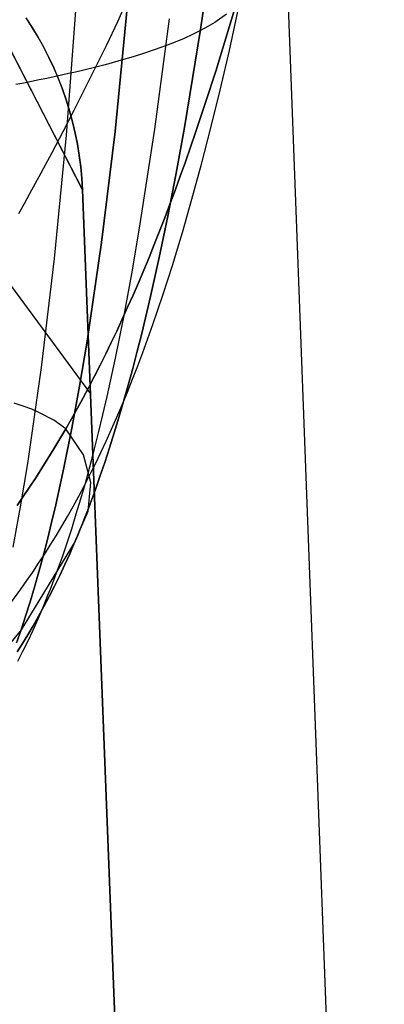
# Model space of a CAD drawing. Header units: millimetres. Extents: x -273 to 273, y -240 to 302.
# Tile 199 of 256: x 252.72 to 254.94, y -227.29 to -221.29. Entities that reach past the tile are written whole.
import ezdxf

# ---------------------------------------------------------------- set-up
doc = ezdxf.new("R2010")
doc.units = ezdxf.units.MM
doc.header["$MEASUREMENT"] = 0
doc.layers.add('IGES level 1', color=7, linetype='Continuous', true_color=0x3e413d)
doc.layers.add('IGES level 2', color=7, linetype='Continuous', true_color=0x008000)

msp = doc.modelspace()

# ---------------------------------------------------------------- linework, layer by layer
at = {"layer": 'IGES level 1'}
for p, q in [((238.5804, -194.1947, 430.5326), (253.0979, -222.3234, 6)), ((253.0979, -222.3234, 6), (238.5804, -194.1947, 430.5326)), ((238.9246, -204.2629, 430.7447), (253.1468, -223.5681, 6)), ((254.9413, -236.7348, 143.3227), (253.7683, -205.6394, 143.1094)), ((252.7537, -221.2751, 6), (252.7919, -221.3336, 6)), ((252.7921, -221.3334, 5.9999), (252.7539, -221.2749, 5.9999)), ((252.7919, -221.3336, 6), (252.828, -221.3934, 6)), ((252.8282, -221.3932, 5.9999), (252.7921, -221.3334, 5.9999)), ((252.828, -221.3934, 6), (252.862, -221.4544, 6)), ((252.8622, -221.4543, 5.9999), (252.8282, -221.3932, 5.9999)), ((252.862, -221.4544, 6), (252.8939, -221.5165, 6)), ((252.894, -221.5164, 5.9999), (252.8622, -221.4543, 5.9999)), ((252.8939, -221.5165, 6), (252.9236, -221.5798, 6)), ((252.9237, -221.5797, 5.9999), (252.894, -221.5164, 5.9999)), ((252.9236, -221.5798, 6), (252.951, -221.644, 6)), ((252.9512, -221.6439, 5.9999), (252.9237, -221.5797, 5.9999)), ((252.951, -221.644, 6), (252.9763, -221.7092, 6)), ((252.9764, -221.7091, 5.9999), (252.9512, -221.6439, 5.9999)), ((252.9763, -221.7092, 6), (252.9992, -221.7751, 6)), ((252.9993, -221.7751, 5.9999), (252.9764, -221.7091, 5.9999)), ((252.9992, -221.7751, 6), (253.0198, -221.8419, 6)), ((253.0199, -221.8418, 5.9999), (252.9993, -221.7751, 5.9999)), ((253.0198, -221.8419, 6), (253.0381, -221.9093, 6)), ((253.0382, -221.9092, 5.9999), (253.0199, -221.8418, 5.9999)), ((253.0381, -221.9093, 6), (253.0541, -221.9773, 6)), ((253.0542, -221.9773, 6), (253.0382, -221.9092, 5.9999)), ((253.0541, -221.9773, 6), (253.0676, -222.0458, 6)), ((253.0677, -222.0458, 6), (253.0542, -221.9773, 6)), ((253.0676, -222.0458, 6), (253.0788, -222.1148, 6)), ((253.0789, -222.1148, 6), (253.0677, -222.0458, 6)), ((253.0788, -222.1148, 6), (253.0876, -222.1841, 6)), ((253.0876, -222.1841, 6), (253.0789, -222.1148, 6)), ((253.0876, -222.1841, 6), (253.0939, -222.2537, 6)), ((253.094, -222.2536, 6), (253.0876, -222.1841, 6)), ((253.0939, -222.2537, 6), (253.0979, -222.3234, 6)), ((253.0979, -222.3234, 6), (253.094, -222.2536, 6)), ((253.0979, -222.3234, 6), (253.5027, -232.6225, 6)), ((253.5027, -232.6225, 6), (253.0979, -222.3234, 6))]:
    msp.add_line(p, q, dxfattribs=at)
at = {"layer": 'IGES level 2', "color": 31, "true_color": 0xfabe47}
for p, q in [((253.0008, -221.9909, 575.8044), (253.1332, -220.2069, 575.7538)), ((253.2985, -221.9688, 579.2035), (253.4535, -220.3759, 579.1879)), ((253.4535, -220.3759, 579.1879), (253.2985, -221.9688, 579.2035)), ((253.8197, -221.3461, 585.1629), (253.9156, -220.6894, 585.1848)), ((253.9156, -220.6894, 585.1848), (253.8197, -221.3461, 585.1629)), ((253.9953, -221.4744, 589.888), (254.1065, -220.9626, 589.9348)), ((253.3152, -221.2963, 598.012), (253.3835, -221.1422, 598.055)), ((253.9121, -221.5989, 593.4735), (254.0342, -221.1977, 593.5388)), ((254.0342, -221.1977, 593.5388), (253.9121, -221.5989, 593.4735)), ((253.9774, -221.2511, 594.2789), (253.9057, -221.3026, 594.9593)), ((253.2478, -221.4389, 597.969), (253.3152, -221.2963, 598.012)), ((253.5407, -221.9528, 582.3206), (253.6303, -221.2804, 582.3317)), ((253.9057, -221.3026, 594.9593), (253.8643, -221.3276, 595.278)), ((253.7709, -221.3763, 595.8736), (253.7189, -221.4, 596.1512)), ((253.7211, -221.9436, 585.1359), (253.8197, -221.3461, 585.1629)), ((253.8197, -221.3461, 585.1629), (253.7211, -221.9436, 585.1359)), ((253.8194, -221.3522, 595.5826), (253.7709, -221.3763, 595.8736)), ((253.8643, -221.3276, 595.278), (253.8194, -221.3522, 595.5826)), ((253.0475, -221.8387, 597.839), (253.2478, -221.4389, 597.969)), ((253.6634, -221.4232, 596.4157), (253.6045, -221.446, 596.6674)), ((253.7189, -221.4, 596.1512), (253.6634, -221.4232, 596.4157)), ((253.4765, -221.4905, 597.1337), (253.4075, -221.5121, 597.3489)), ((253.5422, -221.4684, 596.9066), (253.4765, -221.4905, 597.1337)), ((253.6045, -221.446, 596.6674), (253.5422, -221.4684, 596.9066)), ((253.939, -221.7152, 589.8625), (253.9953, -221.4744, 589.888)), ((253.2596, -221.5542, 597.7448), (253.2207, -221.5645, 597.8368)), ((253.3352, -221.5333, 597.5525), (253.2596, -221.5542, 597.7448)), ((253.4075, -221.5121, 597.3489), (253.3352, -221.5333, 597.5525)), ((253.014, -221.6148, 598.2572), (252.9703, -221.6245, 598.3335)), ((253.0569, -221.6049, 598.1783), (253.014, -221.6148, 598.2572)), ((253.099, -221.5949, 598.0968), (253.0569, -221.6049, 598.1783)), ((253.1403, -221.5849, 598.0128), (253.099, -221.5949, 598.0968)), ((253.1809, -221.5747, 597.9262), (253.1403, -221.5849, 598.0128)), ((253.2207, -221.5645, 597.8368), (253.1809, -221.5747, 597.9262)), ((253.8506, -221.79, 593.4384), (253.9121, -221.5989, 593.4735)), ((253.9121, -221.5989, 593.4735), (253.8506, -221.79, 593.4384)), ((252.7407, -221.6723, 598.6789), (252.6926, -221.6816, 598.7409)), ((252.7881, -221.6629, 598.6145), (252.7407, -221.6723, 598.6789)), ((252.8348, -221.6534, 598.5479), (252.7881, -221.6629, 598.6145)), ((252.8807, -221.6439, 598.4788), (252.8348, -221.6534, 598.5479)), ((252.9259, -221.6343, 598.4074), (252.8807, -221.6439, 598.4788)), ((252.9703, -221.6245, 598.3335), (252.9259, -221.6343, 598.4074)), ((253.8823, -221.9464, 589.8346), (253.939, -221.7152, 589.8625)), ((253.7889, -221.9749, 593.4006), (253.8506, -221.79, 593.4384)), ((253.8506, -221.79, 593.4384), (253.7889, -221.9749, 593.4006)), ((252.9806, -221.9679, 597.7929), (253.0475, -221.8387, 597.839)), ((252.9135, -222.0953, 597.7436), (252.9806, -221.9679, 597.7929)), ((253.2147, -222.6446, 579.203), (253.2985, -221.9688, 579.2035)), ((253.2985, -221.9688, 579.2035), (253.2147, -222.6446, 579.203)), ((253.4475, -222.5584, 582.301), (253.5407, -221.9528, 582.3206)), ((253.6707, -222.2212, 585.1188), (253.7211, -221.9436, 585.1359)), ((253.7211, -221.9436, 585.1359), (253.6707, -222.2212, 585.1188)), ((253.7267, -222.1539, 593.3589), (253.7889, -221.9749, 593.4006)), ((253.7889, -221.9749, 593.4006), (253.7267, -222.1539, 593.3589)), ((253.825, -222.1681, 589.8033), (253.8823, -221.9464, 589.8346)), ((252.9273, -222.7425, 575.8237), (253.0008, -221.9909, 575.8044)), ((252.8461, -222.221, 597.6901), (252.9135, -222.0953, 597.7436)), ((253.6954, -222.2413, 593.3364), (253.7267, -222.1539, 593.3589)), ((253.7267, -222.1539, 593.3589), (253.6954, -222.2413, 593.3364)), ((252.8121, -222.2833, 597.6615), (252.8461, -222.221, 597.6901)), ((253.6194, -222.4852, 585.0985), (253.6707, -222.2212, 585.1188)), ((253.6707, -222.2212, 585.1188), (253.6194, -222.4852, 585.0985)), ((253.7671, -222.3807, 589.768), (253.825, -222.1681, 589.8033)), ((253.664, -222.3272, 593.3126), (253.6954, -222.2413, 593.3364)), ((253.6954, -222.2413, 593.3364), (253.664, -222.3272, 593.3126)), ((252.7781, -222.3452, 597.6315), (252.8121, -222.2833, 597.6615)), ((253.6325, -222.4117, 593.2873), (253.664, -222.3272, 593.3126)), ((253.664, -222.3272, 593.3126), (253.6325, -222.4117, 593.2873)), ((252.7438, -222.4067, 597.5998), (252.7781, -222.3452, 597.6315)), ((253.7085, -222.5844, 589.7277), (253.7671, -222.3807, 589.768)), ((252.7095, -222.4679, 597.5665), (252.7438, -222.4067, 597.5998)), ((253.6009, -222.4948, 593.2606), (253.6325, -222.4117, 593.2873)), ((253.6325, -222.4117, 593.2873), (253.6009, -222.4948, 593.2606)), ((253.5673, -222.736, 585.0744), (253.6194, -222.4852, 585.0985)), ((253.6194, -222.4852, 585.0985), (253.5673, -222.736, 585.0744)), ((253.569, -222.5766, 593.2321), (253.6009, -222.4948, 593.2606)), ((253.6009, -222.4948, 593.2606), (253.569, -222.5766, 593.2321)), ((253.3994, -222.8373, 582.2866), (253.4475, -222.5584, 582.301)), ((253.5371, -222.6571, 593.202), (253.569, -222.5766, 593.2321)), ((253.569, -222.5766, 593.2321), (253.5371, -222.6571, 593.202)), ((253.679, -222.683, 589.7055), (253.7085, -222.5844, 589.7277)), ((253.1264, -223.2464, 579.1926), (253.2147, -222.6446, 579.203)), ((253.2147, -222.6446, 579.203), (253.1264, -223.2464, 579.1926)), ((253.5049, -222.7363, 593.1699), (253.5371, -222.6571, 593.202)), ((253.5371, -222.6571, 593.202), (253.5049, -222.7363, 593.1699)), ((253.6492, -222.7795, 589.6817), (253.679, -222.683, 589.7055)), ((252.8486, -223.408, 575.8358), (252.9273, -222.7425, 575.8237)), ((253.4726, -222.8142, 593.1358), (253.5049, -222.7363, 593.1699)), ((253.5049, -222.7363, 593.1699), (253.4726, -222.8142, 593.1358)), ((253.5143, -222.9741, 585.0457), (253.5673, -222.736, 585.0744)), ((253.5673, -222.736, 585.0744), (253.5143, -222.9741, 585.0457)), ((253.4401, -222.8908, 593.0996), (253.4726, -222.8142, 593.1358)), ((253.4726, -222.8142, 593.1358), (253.4401, -222.8908, 593.0996)), ((253.6193, -222.8739, 589.6562), (253.6492, -222.7795, 589.6817)), ((253.3504, -223.101, 582.2685), (253.3994, -222.8373, 582.2866)), ((253.5892, -222.9663, 589.6291), (253.6193, -222.8739, 589.6562)), ((253.4074, -222.9662, 593.0611), (253.4401, -222.8908, 593.0996)), ((253.4401, -222.8908, 593.0996), (253.4074, -222.9662, 593.0611)), ((253.3744, -223.0404, 593.0203), (253.4074, -222.9662, 593.0611)), ((253.4074, -222.9662, 593.0611), (253.3744, -223.0404, 593.0203)), ((253.4604, -223.1999, 585.0119), (253.5143, -222.9741, 585.0457)), ((253.5143, -222.9741, 585.0457), (253.4604, -223.1999, 585.0119)), ((253.5589, -223.0566, 589.6), (253.5892, -222.9663, 589.6291)), ((253.3413, -223.1133, 592.977), (253.3744, -223.0404, 593.0203)), ((253.3744, -223.0404, 593.0203), (253.3413, -223.1133, 592.977)), ((253.5284, -223.145, 589.569), (253.5589, -223.0566, 589.6)), ((253.3003, -223.35, 582.2462), (253.3504, -223.101, 582.2685)), ((253.308, -223.1852, 592.9311), (253.3413, -223.1133, 592.977)), ((253.3413, -223.1133, 592.977), (253.308, -223.1852, 592.9311)), ((253.4977, -223.2314, 589.536), (253.5284, -223.145, 589.569)), ((253.2744, -223.2558, 592.8825), (253.308, -223.1852, 592.9311)), ((253.308, -223.1852, 592.9311), (253.2744, -223.2558, 592.8825)), ((253.4331, -223.3082, 584.9929), (253.4604, -223.1999, 585.0119)), ((253.4604, -223.1999, 585.0119), (253.4331, -223.3082, 584.9929)), ((253.4668, -223.3159, 589.5008), (253.4977, -223.2314, 589.536)), ((253.0806, -223.521, 579.1826), (253.1264, -223.2464, 579.1926)), ((253.1264, -223.2464, 579.1926), (253.0806, -223.521, 579.1826)), ((253.2406, -223.3253, 592.8311), (253.2744, -223.2558, 592.8825)), ((253.2744, -223.2558, 592.8825), (253.2406, -223.3253, 592.8311)), ((253.2065, -223.3938, 592.7767), (253.2406, -223.3253, 592.8311)), ((253.2406, -223.3253, 592.8311), (253.2065, -223.3938, 592.7767)), ((253.2491, -223.5848, 582.2191), (253.3003, -223.35, 582.2462)), ((253.4055, -223.4136, 584.9723), (253.4331, -223.3082, 584.9929)), ((253.4331, -223.3082, 584.9929), (253.4055, -223.4136, 584.9723)), ((253.4356, -223.3985, 589.4633), (253.4668, -223.3159, 589.5008)), ((252.7646, -223.9931, 575.8384), (252.8486, -223.408, 575.8358)), ((253.1722, -223.4611, 592.7192), (253.2065, -223.3938, 592.7767)), ((253.2065, -223.3938, 592.7767), (253.1722, -223.4611, 592.7192)), ((253.3777, -223.5162, 584.9501), (253.4055, -223.4136, 584.9723)), ((253.4055, -223.4136, 584.9723), (253.3777, -223.5162, 584.9501)), ((253.4042, -223.4792, 589.4235), (253.4356, -223.3985, 589.4633)), ((253.1376, -223.5274, 592.6586), (253.1722, -223.4611, 592.7192)), ((253.1722, -223.4611, 592.7192), (253.1376, -223.5274, 592.6586)), ((253.3725, -223.5582, 589.3811), (253.4042, -223.4792, 589.4235)), ((253.0335, -223.7788, 579.1688), (253.0806, -223.521, 579.1826)), ((253.0806, -223.521, 579.1826), (253.0335, -223.7788, 579.1688)), ((253.1027, -223.5927, 592.5946), (253.1376, -223.5274, 592.6586)), ((253.1376, -223.5274, 592.6586), (253.1027, -223.5927, 592.5946)), ((253.3496, -223.6159, 584.9262), (253.3777, -223.5162, 584.9501)), ((253.3777, -223.5162, 584.9501), (253.3496, -223.6159, 584.9262)), ((253.0676, -223.6569, 592.5272), (253.1027, -223.5927, 592.5946)), ((253.1027, -223.5927, 592.5946), (253.0676, -223.6569, 592.5272)), ((253.2231, -223.697, 582.2035), (253.2491, -223.5848, 582.2191)), ((253.3407, -223.6353, 589.3363), (253.3725, -223.5582, 589.3811)), ((252.7369, -223.6438, 594.3051), (252.6818, -223.626, 594.5798)), ((252.7887, -223.6631, 594.0178), (252.7369, -223.6438, 594.3051)), ((252.8371, -223.6839, 593.7175), (252.7887, -223.6631, 594.0178)), ((253.0321, -223.7202, 592.4563), (253.0676, -223.6569, 592.5272)), ((253.0676, -223.6569, 592.5272), (253.0321, -223.7202, 592.4563)), ((253.3085, -223.7108, 589.2887), (253.3407, -223.6353, 589.3363)), ((253.3213, -223.7128, 584.9005), (253.3496, -223.6159, 584.9262)), ((253.3496, -223.6159, 584.9262), (253.3213, -223.7128, 584.9005)), ((252.9237, -223.7299, 593.0771), (252.8371, -223.6839, 593.7175)), ((252.9964, -223.7825, 592.3817), (253.0321, -223.7202, 592.4563)), ((253.0321, -223.7202, 592.4563), (252.9964, -223.7825, 592.3817)), ((253.1968, -223.8058, 582.1866), (253.2231, -223.697, 582.2035)), ((253.2761, -223.7845, 589.2383), (253.3085, -223.7108, 589.2887)), ((253.2927, -223.807, 584.873), (253.3213, -223.7128, 584.9005)), ((253.3213, -223.7128, 584.9005), (253.2927, -223.807, 584.873)), ((252.9964, -223.7825, 592.3817), (252.9237, -223.7299, 593.0771)), ((252.9604, -223.8438, 592.3034), (252.9964, -223.7825, 592.3817)), ((252.9964, -223.7825, 592.3817), (252.9604, -223.8438, 592.3034)), ((252.9852, -224.0205, 579.151), (253.0335, -223.7788, 579.1688)), ((253.0335, -223.7788, 579.1688), (252.9852, -224.0205, 579.151)), ((253.1044, -223.9415, 590.431), (252.9964, -223.7825, 592.3817)), ((253.2598, -223.8207, 589.2121), (253.2761, -223.7845, 589.2383)), ((252.924, -223.9042, 592.2212), (252.9604, -223.8438, 592.3034)), ((252.9604, -223.8438, 592.3034), (252.924, -223.9042, 592.2212)), ((253.1702, -223.9113, 582.1682), (253.1968, -223.8058, 582.1866)), ((253.2434, -223.8565, 589.1851), (253.2598, -223.8207, 589.2121)), ((253.2638, -223.8985, 584.8436), (253.2927, -223.807, 584.873)), ((253.2927, -223.807, 584.873), (253.2638, -223.8985, 584.8436)), ((252.8873, -223.9638, 592.1352), (252.924, -223.9042, 592.2212)), ((252.924, -223.9042, 592.2212), (252.8873, -223.9638, 592.1352)), ((253.2105, -223.9269, 589.1289), (253.227, -223.8919, 589.1574)), ((253.227, -223.8919, 589.1574), (253.2434, -223.8565, 589.1851)), ((253.2347, -223.9874, 584.8121), (253.2638, -223.8985, 584.8436)), ((253.2638, -223.8985, 584.8436), (253.2347, -223.9874, 584.8121)), ((252.8503, -224.0225, 592.0454), (252.8873, -223.9638, 592.1352)), ((252.8873, -223.9638, 592.1352), (252.8503, -224.0225, 592.0454)), ((253.15, -224.1089, 588.4786), (253.1044, -223.9415, 590.431)), ((253.1433, -224.0136, 582.1482), (253.1702, -223.9113, 582.1682)), ((253.1773, -223.9956, 589.0696), (253.1939, -223.9614, 589.0996)), ((253.1939, -223.9614, 589.0996), (253.2105, -223.9269, 589.1289)), ((252.7206, -224.2572, 575.8353), (252.7646, -223.9931, 575.8384)), ((252.813, -224.0805, 591.9517), (252.8503, -224.0225, 592.0454)), ((252.8503, -224.0225, 592.0454), (252.813, -224.0805, 591.9517)), ((252.9356, -224.2467, 579.1285), (252.9852, -224.0205, 579.151)), ((252.9852, -224.0205, 579.151), (252.9356, -224.2467, 579.1285)), ((253.1162, -224.1126, 582.1267), (253.1433, -224.0136, 582.1482)), ((253.1606, -224.0294, 589.0388), (253.1773, -223.9956, 589.0696)), ((253.2053, -224.0737, 584.7786), (253.2347, -223.9874, 584.8121)), ((253.2347, -223.9874, 584.8121), (253.2053, -224.0737, 584.7786)), ((252.7753, -224.1376, 591.8541), (252.813, -224.0805, 591.9517)), ((252.813, -224.0805, 591.9517), (252.7753, -224.1376, 591.8541)), ((253.11, -224.1285, 588.9414), (253.1438, -224.0628, 589.0071)), ((253.1438, -224.0628, 589.0071), (253.1606, -224.0294, 589.0388)), ((253.1756, -224.1574, 584.7428), (253.2053, -224.0737, 584.7786)), ((253.2053, -224.0737, 584.7786), (253.1756, -224.1574, 584.7428)), ((252.7373, -224.1941, 591.7526), (252.7753, -224.1376, 591.8541)), ((252.7753, -224.1376, 591.8541), (252.7373, -224.1941, 591.7526)), ((253.0759, -224.1926, 588.8724), (253.11, -224.1285, 588.9414)), ((253.0887, -224.2086, 582.1034), (253.1162, -224.1126, 582.1267)), ((253.1331, -224.2846, 586.5264), (253.15, -224.1089, 588.4786)), ((252.699, -224.2498, 591.6473), (252.7373, -224.1941, 591.7526)), ((252.7373, -224.1941, 591.7526), (252.699, -224.2498, 591.6473)), ((253.0416, -224.2553, 588.8003), (253.0759, -224.1926, 588.8724)), ((253.1456, -224.2387, 584.7048), (253.1756, -224.1574, 584.7428)), ((253.1756, -224.1574, 584.7428), (253.1456, -224.2387, 584.7048)), ((252.6751, -224.5035, 575.8291), (252.7206, -224.2572, 575.8353)), ((252.9103, -224.3542, 579.1155), (252.9356, -224.2467, 579.1285)), ((252.9356, -224.2467, 579.1285), (252.9103, -224.3542, 579.1155)), ((253.007, -224.3165, 588.7252), (253.0416, -224.2553, 588.8003)), ((253.0609, -224.3015, 582.0785), (253.0887, -224.2086, 582.1034)), ((253.1304, -224.2784, 584.685), (253.1456, -224.2387, 584.7048)), ((253.1456, -224.2387, 584.7048), (253.1304, -224.2784, 584.685)), ((252.9722, -224.3764, 588.6471), (253.007, -224.3165, 588.7252)), ((253.0329, -224.3914, 582.0517), (253.0609, -224.3015, 582.0785)), ((253.0538, -224.4682, 584.5765), (253.1331, -224.2846, 586.5264)), ((253.1, -224.3561, 584.6434), (253.1153, -224.3176, 584.6645)), ((253.1153, -224.3176, 584.6645), (253.1, -224.3561, 584.6434)), ((253.1153, -224.3176, 584.6645), (253.1304, -224.2784, 584.685)), ((253.1304, -224.2784, 584.685), (253.1153, -224.3176, 584.6645)), ((252.8847, -224.458, 579.1011), (252.9103, -224.3542, 579.1155)), ((252.9103, -224.3542, 579.1155), (252.8847, -224.458, 579.1011)), ((252.9371, -224.4349, 588.5661), (252.9722, -224.3764, 588.6471)), ((253.0847, -224.3941, 584.6218), (253.1, -224.3561, 584.6434)), ((253.1, -224.3561, 584.6434), (253.0847, -224.3941, 584.6218)), ((252.9018, -224.4921, 588.4824), (252.9371, -224.4349, 588.5661)), ((253.0045, -224.4783, 582.0231), (253.0329, -224.3914, 582.0517)), ((253.0538, -224.4682, 584.5765), (253.0692, -224.4314, 584.5995)), ((253.0692, -224.4314, 584.5995), (253.0538, -224.4682, 584.5765)), ((253.0692, -224.4314, 584.5995), (253.0847, -224.3941, 584.6218)), ((253.0847, -224.3941, 584.6218), (253.0692, -224.4314, 584.5995)), ((253.0538, -224.4682, 584.5765), (252.7241, -225.0081, 578.985)), ((252.8588, -224.5582, 579.0854), (252.8847, -224.458, 579.1011)), ((252.8847, -224.458, 579.1011), (252.8588, -224.5582, 579.0854)), ((252.8663, -224.548, 588.3961), (252.9018, -224.4921, 588.4824)), ((252.9758, -224.5624, 581.9925), (253.0045, -224.4783, 582.0231)), ((253.0225, -224.5401, 584.5287), (253.0382, -224.5044, 584.5529)), ((253.0382, -224.5044, 584.5529), (253.0225, -224.5401, 584.5287)), ((253.0382, -224.5044, 584.5529), (253.0538, -224.4682, 584.5765)), ((253.0538, -224.4682, 584.5765), (253.0382, -224.5044, 584.5529)), ((252.8306, -224.6027, 588.3071), (252.8663, -224.548, 588.3961)), ((252.8325, -224.6549, 579.0683), (252.8588, -224.5582, 579.0854)), ((252.8588, -224.5582, 579.0854), (252.8325, -224.6549, 579.0683)), ((252.9468, -224.6436, 581.96), (252.9758, -224.5624, 581.9925)), ((253.0068, -224.5752, 584.5039), (253.0225, -224.5401, 584.5287)), ((253.0225, -224.5401, 584.5287), (253.0068, -224.5752, 584.5039)), ((252.7948, -224.6561, 588.2158), (252.8306, -224.6027, 588.3071)), ((252.9593, -224.6772, 584.4258), (252.9911, -224.6097, 584.4784)), ((252.9911, -224.6097, 584.4784), (252.9593, -224.6772, 584.4258)), ((252.9911, -224.6097, 584.4784), (253.0068, -224.5752, 584.5039)), ((253.0068, -224.5752, 584.5039), (252.9911, -224.6097, 584.4784)), ((252.7588, -224.7084, 588.122), (252.7948, -224.6561, 588.2158)), ((252.8059, -224.7482, 579.0498), (252.8325, -224.6549, 579.0683)), ((252.8325, -224.6549, 579.0683), (252.8059, -224.7482, 579.0498)), ((252.9175, -224.7221, 581.9254), (252.9468, -224.6436, 581.96)), ((252.9273, -224.7425, 584.3709), (252.9593, -224.6772, 584.4258)), ((252.9593, -224.6772, 584.4258), (252.9273, -224.7425, 584.3709)), ((252.7226, -224.7595, 588.026), (252.7588, -224.7084, 588.122)), ((252.8952, -224.8057, 584.3139), (252.9273, -224.7425, 584.3709)), ((252.9273, -224.7425, 584.3709), (252.8952, -224.8057, 584.3139)), ((252.9027, -224.7604, 581.9072), (252.9175, -224.7221, 581.9254)), ((252.65, -224.8583, 587.8278), (252.7226, -224.7595, 588.026)), ((252.779, -224.8381, 579.0298), (252.8059, -224.7482, 579.0498)), ((252.8059, -224.7482, 579.0498), (252.779, -224.8381, 579.0298)), ((252.8578, -224.8711, 581.8498), (252.8878, -224.7979, 581.8886)), ((252.8628, -224.8669, 584.2548), (252.8952, -224.8057, 584.3139)), ((252.8952, -224.8057, 584.3139), (252.8628, -224.8669, 584.2548)), ((252.8878, -224.7979, 581.8886), (252.9027, -224.7604, 581.9072)), ((252.7517, -224.9247, 579.0082), (252.779, -224.8381, 579.0298)), ((252.779, -224.8381, 579.0298), (252.7517, -224.9247, 579.0082)), ((252.7241, -225.0081, 578.985), (252.7517, -224.9247, 579.0082)), ((252.7517, -224.9247, 579.0082), (252.7241, -225.0081, 578.985)), ((252.7978, -224.9831, 584.1311), (252.8304, -224.926, 584.1938)), ((252.8304, -224.926, 584.1938), (252.7978, -224.9831, 584.1311)), ((252.8276, -224.9417, 581.8091), (252.8578, -224.8711, 581.8498)), ((252.8304, -224.926, 584.1938), (252.8628, -224.8669, 584.2548)), ((252.8628, -224.8669, 584.2548), (252.8304, -224.926, 584.1938)), ((252.7651, -225.0383, 584.0666), (252.7978, -224.9831, 584.1311)), ((252.7978, -224.9831, 584.1311), (252.7651, -225.0383, 584.0666)), ((252.7971, -225.0098, 581.7665), (252.8276, -224.9417, 581.8091)), ((252.7241, -225.0081, 578.985), (252.1856, -225.6629, 572.2767)), ((252.6961, -225.0884, 578.9601), (252.7241, -225.0081, 578.985)), ((252.7241, -225.0081, 578.985), (252.6961, -225.0884, 578.9601)), ((252.7325, -225.0916, 584.0006), (252.7651, -225.0383, 584.0666)), ((252.7651, -225.0383, 584.0666), (252.7325, -225.0916, 584.0006)), ((252.7664, -225.0755, 581.7222), (252.7971, -225.0098, 581.7665)), ((252.6998, -225.143, 583.9331), (252.7325, -225.0916, 584.0006)), ((252.7325, -225.0916, 584.0006), (252.6998, -225.143, 583.9331)), ((252.7354, -225.1388, 581.6763), (252.7664, -225.0755, 581.7222)), ((252.7043, -225.1998, 581.6288), (252.7354, -225.1388, 581.6763))]:
    msp.add_line(p, q, dxfattribs=at)

doc.saveas('drawing.dxf')
